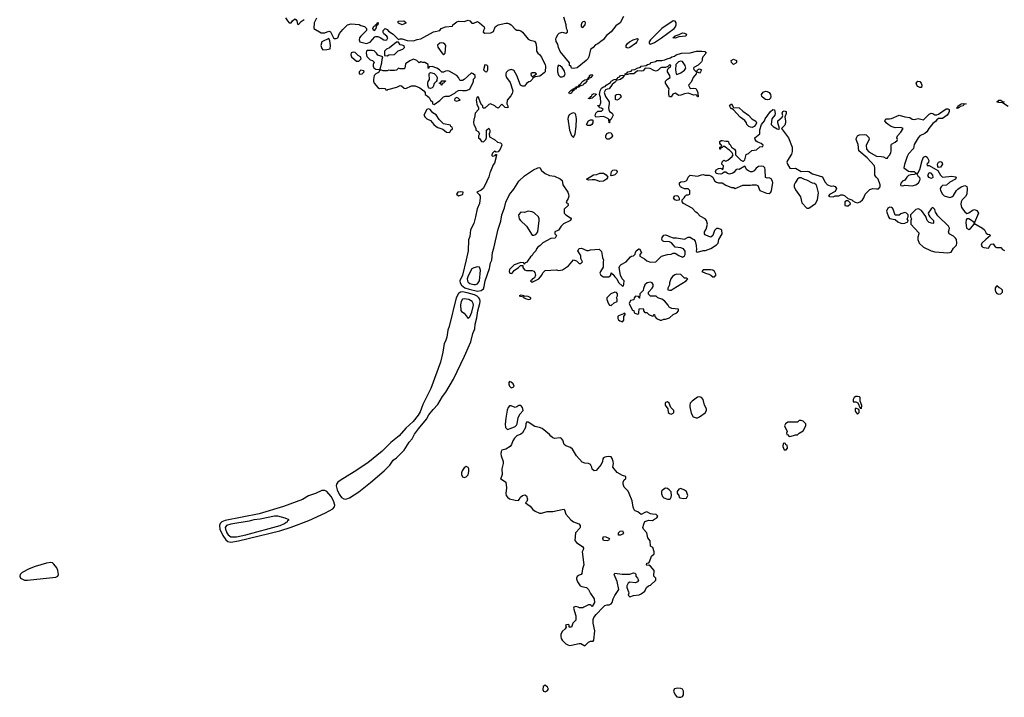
# Model space of a CAD drawing. Header units: inches. Extents: x 2396598 to 2566999, y 262085 to 451979.
# Tile 142 of 256: x 2470846 to 2481309, y 359044 to 366245. Entities that reach past the tile are written whole.
import ezdxf

# ---------------------------------------------------------------- set-up
doc = ezdxf.new("R2010")
doc.units = ezdxf.units.IN
doc.header["$MEASUREMENT"] = 0
for name, color, linetype in [('C4375', 7, 'Continuous'), ('C4376', 7, 'Continuous'), ('C4386', 7, 'Continuous')]:
    doc.layers.add(name, color=color, linetype=linetype)

msp = doc.modelspace()

# ---------------------------------------------------------------- linework, layer by layer
at = {"layer": 'C4375', "color": 5, "elevation": 20}
for points in [[(2476736, 360000), (2476731, 359990), (2476754, 359910), (2476756, 359864), (2476722, 359830), (2476710, 359788), (2476686, 359790), (2476686, 359810), (2476676, 359816), (2476655, 359815), (2476646, 359810), (2476654, 359790), (2476642, 359770), (2476610, 359744), (2476596, 359710), (2476595, 359690), (2476598, 359670), (2476611, 359650), (2476650, 359611), (2476670, 359602), (2476690, 359596), (2476710, 359597), (2476790, 359616), (2476810, 359616), (2476850, 359591), (2476890, 359631), (2476910, 359641), (2476938, 359642), (2476948, 359652), (2476957, 359750), (2476941, 359830), (2476941, 359870), (2476947, 359893), (2476970, 359925), (2477045, 360000)], [(2476840, 360000), (2476830, 359995), (2476795, 359995), (2476780, 360000)]]:
    msp.add_lwpolyline(points, dxfattribs=at)
for points in [[(2476430, 359173), (2476410, 359158), (2476406, 359126), (2476412, 359110), (2476430, 359101), (2476450, 359111), (2476464, 359130), (2476453, 359150)], [(2477838, 359142), (2477805, 359135), (2477799, 359130), (2477793, 359110), (2477810, 359070), (2477830, 359050), (2477850, 359044), (2477870, 359044), (2477888, 359052), (2477900, 359070), (2477901, 359110), (2477890, 359129), (2477870, 359138)]]:
    msp.add_lwpolyline(points, close=True, dxfattribs=at)
at = {"layer": 'C4376', "color": 5, "elevation": 20}
for points in [[(2473670, 366265), (2473690, 366231), (2473710, 366212), (2473730, 366212), (2473746, 366234), (2473770, 366252), (2473784, 366244), (2473792, 366232), (2473798, 366198), (2473810, 366194), (2473836, 366224), (2473870, 366245)], [(2474001, 366259), (2473976, 366210), (2473972, 366152), (2474050, 366106), (2474090, 366105), (2474130, 366122), (2474140, 366120), (2474150, 366114), (2474182, 366050), (2474190, 366045), (2474210, 366045), (2474228, 366052), (2474243, 366097), (2474278, 366142), (2474330, 366191), (2474370, 366202), (2474452, 366192), (2474470, 366182), (2474510, 366171), (2474532, 366150), (2474532, 366130), (2474471, 366070), (2474458, 366050), (2474452, 366030), (2474462, 366010), (2474530, 365991), (2474570, 366007), (2474618, 366062), (2474630, 366065), (2474650, 366065), (2474675, 366055), (2474714, 366030), (2474732, 366028), (2474748, 366032), (2474758, 366050), (2474748, 366070), (2474714, 366094), (2474709, 366109), (2474709, 366130), (2474730, 366151), (2474750, 366141), (2474764, 366124), (2474816, 366090), (2474870, 366034), (2474890, 366042), (2474910, 366042), (2474964, 366024), (2475030, 366021), (2475070, 366035), (2475110, 366041), (2475243, 366117), (2475309, 366131), (2475324, 366150), (2475369, 366170), (2475446, 366174), (2475448, 366190), (2475490, 366223), (2475508, 366230), (2475570, 366226), (2475610, 366238), (2475630, 366231), (2475650, 366206), (2475670, 366207), (2475710, 366224), (2475732, 366212), (2475781, 366170), (2475784, 366150), (2475774, 366130), (2475771, 366111), (2475790, 366101), (2475854, 366106), (2475882, 366118), (2475899, 366170), (2475929, 366191), (2476010, 366207), (2476030, 366207), (2476050, 366201), (2476070, 366190), (2476110, 366143), (2476130, 366134), (2476150, 366133), (2476170, 366126), (2476190, 366113), (2476250, 366039), (2476270, 366027), (2476315, 366015), (2476330, 365996), (2476339, 365950), (2476338, 365910), (2476351, 365890), (2476370, 365876), (2476390, 365847), (2476430, 365766), (2476434, 365750), (2476428, 365692), (2476420, 365680), (2476374, 365646), (2476322, 365638), (2476297, 365623), (2476291, 365610), (2476270, 365589), (2476255, 365585), (2476232, 365568), (2476210, 365538), (2476190, 365538), (2476169, 365549), (2476129, 365650), (2476100, 365700), (2476090, 365709), (2476070, 365715), (2476036, 365704), (2476017, 365683), (2476011, 365670), (2476011, 365650), (2476018, 365630), (2476058, 365578), (2476087, 365490), (2476079, 365461), (2476065, 365435), (2476025, 365390), (2476022, 365350), (2476032, 365328), (2476033, 365307), (2476006, 365310), (2475970, 365346), (2475930, 365306), (2475910, 365315), (2475895, 365330), (2475850, 365349), (2475830, 365344), (2475790, 365306), (2475770, 365306), (2475766, 365310), (2475768, 365330), (2475757, 365337), (2475741, 365361), (2475722, 365422), (2475710, 365426), (2475702, 365418), (2475698, 365390), (2475701, 365370), (2475705, 365345), (2475722, 365310), (2475722, 365290), (2475687, 365250), (2475678, 365202), (2475670, 365186), (2475667, 365150), (2475670, 365134), (2475692, 365090), (2475694, 365070), (2475717, 365057), (2475732, 365032), (2475722, 365010), (2475722, 364990), (2475737, 364977), (2475754, 364950), (2475770, 364947), (2475778, 364950), (2475798, 364970), (2475807, 364993), (2475808, 365070), (2475830, 365091), (2475842, 365070), (2475842, 365050), (2475834, 365030), (2475838, 364998), (2475890, 364971), (2475923, 364943), (2475956, 364936), (2475967, 364927), (2475968, 364910), (2475953, 364870), (2475930, 364842), (2475910, 364838), (2475890, 364846), (2475870, 364826), (2475862, 364810), (2475862, 364802), (2475870, 364794), (2475898, 364802), (2475907, 364813), (2475911, 364811), (2475910, 364786), (2475890, 364719), (2475877, 364703), (2475850, 364630), (2475842, 364618), (2475830, 364573), (2475790, 364482), (2475770, 364449), (2475750, 364433), (2475705, 364410), (2475730, 364386), (2475738, 364370), (2475740, 364350), (2475733, 364293), (2475706, 364234), (2475691, 364150), (2475670, 364077), (2475638, 364010), (2475630, 363941), (2475615, 363905), (2475610, 363790), (2475590, 363694), (2475550, 363530), (2475524, 363470), (2475528, 363450), (2475542, 363422), (2475576, 363396), (2475621, 363381), (2475710, 363361), (2475750, 363366), (2475774, 363386), (2475782, 363410), (2475791, 363470), (2475839, 363601), (2475850, 363662), (2475862, 363690), (2475871, 363770), (2475885, 363815), (2475930, 364019), (2475957, 364103), (2475968, 364170), (2475996, 364244), (2476010, 364307), (2476050, 364388), (2476097, 364443), (2476150, 364530), (2476210, 364585), (2476306, 364650), (2476352, 364672), (2476374, 364674), (2476390, 364642), (2476430, 364611), (2476474, 364590), (2476530, 364582), (2476590, 364554), (2476610, 364534), (2476616, 364490), (2476670, 364410), (2476679, 364390), (2476681, 364370), (2476674, 364346), (2476654, 364310), (2476658, 364298), (2476670, 364294), (2476674, 364270), (2476632, 364230), (2476631, 364190), (2476650, 364171), (2476699, 364139), (2476705, 364130), (2476698, 364110), (2476626, 364074), (2476601, 364050), (2476570, 364008), (2476534, 363990), (2476534, 363970), (2476551, 363950), (2476536, 363924), (2476490, 363918), (2476406, 363874), (2476375, 363845), (2476351, 363829), (2476336, 363810), (2476330, 363789), (2476301, 363759), (2476290, 363738), (2476275, 363725), (2476242, 363678), (2476230, 363666), (2476218, 363662), (2476210, 363646), (2476206, 363646), (2476202, 363662), (2476170, 363666), (2476102, 363638), (2476052, 363590), (2476046, 363570), (2476054, 363550), (2476070, 363546), (2476078, 363550), (2476101, 363579), (2476148, 363610), (2476167, 363633), (2476194, 363634), (2476192, 363610), (2476210, 363585), (2476230, 363579), (2476290, 363579), (2476311, 363571), (2476319, 363559), (2476327, 363530), (2476317, 363503), (2476307, 363493), (2476294, 363490), (2476285, 363475), (2476274, 363470), (2476290, 363454), (2476362, 363490), (2476394, 363530), (2476406, 363554), (2476430, 363579), (2476550, 363585), (2476570, 363581), (2476613, 363587), (2476678, 363630), (2476730, 363692), (2476762, 363682), (2476790, 363654), (2476810, 363654), (2476826, 363670), (2476808, 363708), (2476808, 363730), (2476802, 363750), (2476778, 363790), (2476790, 363812), (2476817, 363817), (2476871, 363791), (2476890, 363791), (2476910, 363799), (2477005, 363805), (2477030, 363782), (2477038, 363718), (2477051, 363690), (2477045, 363675), (2477046, 363614), (2477018, 363570), (2477012, 363550), (2477022, 363530), (2477050, 363511), (2477107, 363513), (2477126, 363530), (2477130, 363554), (2477142, 363542), (2477150, 363542), (2477170, 363512), (2477191, 363491), (2477210, 363452), (2477250, 363414), (2477262, 363418), (2477267, 363433), (2477268, 363470), (2477249, 363489), (2477229, 363529), (2477217, 363610), (2477222, 363630), (2477236, 363644), (2477289, 363670), (2477336, 363724), (2477348, 363732), (2477370, 363734), (2477387, 363753), (2477388, 363770), (2477398, 363790), (2477426, 363810), (2477431, 363811), (2477452, 363770), (2477434, 363750), (2477434, 363730), (2477485, 363705), (2477510, 363681), (2477550, 363667), (2477607, 363673), (2477666, 363730), (2477730, 363751), (2477768, 363752), (2477790, 363762), (2477810, 363762), (2477850, 363738), (2477890, 363722), (2477910, 363734), (2477918, 363750), (2477916, 363784), (2477898, 363810), (2477870, 363819), (2477810, 363826), (2477795, 363850), (2477773, 363873), (2477750, 363883), (2477690, 363886), (2477676, 363896), (2477669, 363910), (2477673, 363930), (2477690, 363955), (2477710, 363957), (2477730, 363953), (2477750, 363941), (2477790, 363926), (2477825, 363925), (2477910, 363911), (2477950, 363934), (2477970, 363932), (2477995, 363915), (2478011, 363910), (2478025, 363890), (2478035, 363845), (2478038, 363802), (2478034, 363790), (2478038, 363778), (2478050, 363774), (2478110, 363791), (2478133, 363793), (2478190, 363812), (2478249, 363851), (2478268, 363870), (2478275, 363910), (2478309, 363970), (2478307, 364007), (2478296, 364016), (2478270, 364026), (2478250, 364026), (2478230, 364006), (2478212, 363950), (2478190, 363935), (2478170, 363939), (2478130, 363958), (2478122, 363970), (2478122, 363990), (2478140, 364020), (2478154, 364070), (2478144, 364110), (2478130, 364129), (2478076, 364156), (2478048, 364188), (2478030, 364198), (2477990, 364242), (2477898, 364290), (2477886, 364310), (2477886, 364330), (2477908, 364350), (2477918, 364370), (2477930, 364382), (2477950, 364382), (2477966, 364390), (2477968, 364430), (2477950, 364448), (2477910, 364448), (2477880, 364460), (2477868, 364470), (2477858, 364490), (2477858, 364510), (2477870, 364522), (2477910, 364525), (2477929, 364531), (2477938, 364542), (2477950, 364572), (2477969, 364591), (2478050, 364581), (2478090, 364596), (2478110, 364598), (2478130, 364591), (2478171, 364591), (2478190, 364586), (2478211, 364571), (2478230, 364531), (2478250, 364518), (2478270, 364511), (2478310, 364511), (2478350, 364486), (2478410, 364462), (2478430, 364462), (2478450, 364452), (2478530, 364485), (2478610, 364485), (2478629, 364491), (2478670, 364491), (2478690, 364482), (2478711, 364431), (2478780, 364400), (2478810, 364398), (2478828, 364410), (2478836, 364430), (2478850, 364510), (2478846, 364530), (2478830, 364555), (2478810, 364564), (2478790, 364561), (2478770, 364569), (2478769, 364650), (2478765, 364670), (2478750, 364683), (2478730, 364687), (2478697, 364683), (2478673, 364667), (2478650, 364639), (2478630, 364629), (2478610, 364629), (2478590, 364637), (2478574, 364650), (2478550, 364688), (2478490, 364654), (2478470, 364655), (2478454, 364650), (2478437, 364623), (2478425, 364615), (2478390, 364602), (2478366, 364610), (2478350, 364626), (2478330, 364626), (2478314, 364610), (2478297, 364603), (2478265, 364605), (2478246, 364610), (2478238, 364630), (2478248, 364650), (2478270, 364662), (2478290, 364665), (2478302, 364662), (2478310, 364654), (2478322, 364658), (2478326, 364690), (2478308, 364708), (2478310, 364734), (2478328, 364752), (2478350, 364742), (2478370, 364752), (2478418, 364790), (2478428, 364810), (2478418, 364830), (2478390, 364858), (2478369, 364869), (2478360, 364880), (2478336, 364896), (2478322, 364898), (2478310, 364886), (2478298, 364882), (2478294, 364870), (2478286, 364870), (2478286, 364890), (2478302, 364898), (2478306, 364910), (2478296, 364916), (2478287, 364933), (2478286, 364950), (2478300, 364960), (2478310, 364962), (2478350, 364952), (2478373, 364953), (2478385, 364925), (2478397, 364917), (2478411, 364891), (2478442, 364870), (2478451, 364850), (2478452, 364810), (2478460, 364800), (2478510, 364752), (2478530, 364742), (2478538, 364742), (2478550, 364754), (2478567, 364813), (2478590, 364822), (2478627, 364853), (2478677, 364863), (2478710, 364894), (2478742, 364898), (2478746, 364910), (2478726, 364930), (2478690, 364942), (2478670, 364955), (2478661, 364970), (2478659, 364990), (2478709, 365030), (2478710, 365074), (2478729, 365131), (2478762, 365170), (2478769, 365191), (2478825, 365270), (2478850, 365291), (2478865, 365285), (2478874, 365246), (2478871, 365229), (2478838, 365190), (2478832, 365130), (2478851, 365110), (2478896, 365084), (2478910, 365082), (2478918, 365090), (2478901, 365150), (2478902, 365170), (2478949, 365210), (2478955, 365225), (2478949, 365250), (2478955, 365270), (2478970, 365276), (2478990, 365270), (2478992, 365248), (2478975, 365210), (2478985, 365170), (2478984, 365150), (2478975, 365125), (2478942, 365090), (2479015, 364990), (2479053, 364890), (2479056, 364844), (2479046, 364814), (2479003, 364750), (2478999, 364730), (2479004, 364710), (2479028, 364668), (2479050, 364663), (2479090, 364666), (2479150, 364631), (2479215, 364635), (2479231, 364631), (2479270, 364605), (2479375, 364575), (2479402, 364522), (2479430, 364491), (2479470, 364476), (2479490, 364478), (2479510, 364471), (2479525, 364450), (2479510, 364418), (2479450, 364386), (2479442, 364370), (2479450, 364365), (2479490, 364362), (2479510, 364372), (2479550, 364372), (2479570, 364382), (2479590, 364385), (2479610, 364378), (2479645, 364345), (2479690, 364331), (2479700, 364320), (2479725, 364305), (2479750, 364300), (2479777, 364310), (2479801, 364330), (2479817, 364350), (2479830, 364391), (2479879, 364441), (2479910, 364451), (2479950, 364446), (2479972, 364448), (2479989, 364470), (2479989, 364490), (2479969, 364549), (2479948, 364570), (2479934, 364594), (2479934, 364666), (2479930, 364693), (2479850, 364775), (2479763, 364850), (2479757, 364917), (2479736, 364970), (2479737, 364990), (2479748, 365012), (2479770, 365022), (2479825, 365025), (2479842, 365022), (2479870, 364994), (2479872, 364970), (2479839, 364910), (2479844, 364870), (2479870, 364839), (2479950, 364795), (2480000, 364790)], [(2477262, 366278), (2477225, 366210), (2477182, 366178), (2477130, 366116), (2477082, 366078), (2477046, 366030), (2477035, 366025), (2476990, 365987), (2476963, 365977), (2476938, 365950), (2476911, 365929), (2476894, 365850), (2476883, 365830), (2476865, 365810), (2476770, 365733), (2476730, 365726), (2476710, 365729), (2476706, 365746), (2476690, 365758), (2476687, 365787), (2476590, 365908), (2476571, 365950), (2476564, 365984), (2476547, 366013), (2476543, 366037), (2476546, 366050), (2476569, 366090), (2476580, 366100), (2476610, 366111), (2476650, 366102), (2476667, 366113), (2476668, 366130), (2476655, 366150), (2476653, 366190), (2476629, 366270)], [(2477045, 360000), (2477062, 360018), (2477090, 360027), (2477110, 360027), (2477130, 360036), (2477141, 360050), (2477153, 360090), (2477170, 360125), (2477213, 360190), (2477196, 360276), (2477162, 360350), (2477170, 360362), (2477248, 360352), (2477330, 360351), (2477370, 360365), (2477382, 360362), (2477392, 360352), (2477392, 360330), (2477412, 360310), (2477422, 360290), (2477412, 360270), (2477390, 360262), (2477330, 360269), (2477310, 360258), (2477296, 360230), (2477299, 360210), (2477316, 360164), (2477318, 360150), (2477312, 360130), (2477330, 360112), (2477370, 360126), (2477430, 360132), (2477450, 360145), (2477488, 360170), (2477506, 360210), (2477526, 360230), (2477550, 360234), (2477606, 360290), (2477606, 360310), (2477586, 360330), (2477589, 360390), (2477550, 360438), (2477530, 360448), (2477510, 360446), (2477506, 360450), (2477510, 360471), (2477530, 360472), (2477538, 360482), (2477558, 360542), (2477588, 360570), (2477589, 360590), (2477574, 360634), (2477548, 360650), (2477547, 360707), (2477520, 360740), (2477509, 360790), (2477475, 360830), (2477469, 360850), (2477477, 360883), (2477489, 360911), (2477530, 360926), (2477570, 360922), (2477590, 360938), (2477618, 360950), (2477628, 360970), (2477610, 360988), (2477571, 360989), (2477550, 360994), (2477510, 361014), (2477490, 361009), (2477450, 360988), (2477416, 361016), (2477387, 361027), (2477376, 361036), (2477365, 361065), (2477355, 361130), (2477324, 361210), (2477313, 361233), (2477270, 361278), (2477258, 361310), (2477258, 361330), (2477270, 361354), (2477286, 361370), (2477286, 361390), (2477250, 361402), (2477193, 361433), (2477149, 361489), (2477155, 361530), (2477152, 361550), (2477143, 361583), (2477130, 361599), (2477099, 361601), (2477065, 361595), (2477051, 361589), (2477042, 361578), (2477038, 361550), (2477023, 361517), (2476970, 361455), (2476950, 361449), (2476930, 361469), (2476925, 361490), (2476910, 361519), (2476890, 361529), (2476850, 361532), (2476823, 361543), (2476764, 361610), (2476721, 361681), (2476698, 361698), (2476650, 361715), (2476633, 361730), (2476618, 361778), (2476598, 361798), (2476590, 361802), (2476530, 361795), (2476510, 361802), (2476490, 361818), (2476477, 361837), (2476399, 361899), (2476370, 361912), (2476321, 361921), (2476250, 361969), (2476230, 361968), (2476223, 361950), (2476219, 361910), (2476190, 361854), (2476170, 361839), (2476130, 361821), (2476103, 361797), (2476086, 361770), (2476071, 361729), (2476058, 361710), (2476010, 361679), (2475970, 361669), (2475963, 361657), (2475957, 361630), (2475961, 361610), (2475984, 361550), (2475984, 361530), (2475968, 361470), (2475971, 361410), (2475962, 361378), (2475954, 361370), (2476011, 361331), (2476019, 361270), (2476013, 361210), (2476016, 361190), (2476029, 361169), (2476050, 361154), (2476110, 361138), (2476145, 361135), (2476155, 361145), (2476168, 361170), (2476190, 361190), (2476215, 361195), (2476230, 361185), (2476241, 361150), (2476234, 361126), (2476222, 361110), (2476270, 361076), (2476300, 361040), (2476322, 361022), (2476370, 361000), (2476390, 361000), (2476450, 361017), (2476510, 361017), (2476610, 361041), (2476630, 361042), (2476636, 361036), (2476651, 360990), (2476703, 360930), (2476730, 360910), (2476787, 360887), (2476801, 360870), (2476803, 360850), (2476799, 360841), (2476751, 360790), (2476746, 360710), (2476761, 360690), (2476786, 360670), (2476828, 360648), (2476837, 360630), (2476834, 360610), (2476824, 360590), (2476841, 360450), (2476826, 360410), (2476820, 360360), (2476812, 360348), (2476790, 360342), (2476770, 360328), (2476761, 360310), (2476762, 360302), (2476774, 360270), (2476802, 360230), (2476820, 360220), (2476869, 360209), (2476891, 360190), (2476910, 360146), (2476950, 360090), (2476954, 360050), (2476930, 360009), (2476920, 360020), (2476907, 360027), (2476890, 360028), (2476840, 360000)], [(2476780, 360000), (2476751, 360009), (2476737, 360003), (2476736, 360000)]]:
    msp.add_lwpolyline(points, dxfattribs=at)
at = {"layer": 'C4376', "color": 5}
for points, elevation in [([(2474610, 366126), (2474598, 366150), (2474610, 366174), (2474622, 366178), (2474626, 366190), (2474642, 366198), (2474650, 366214), (2474654, 366210), (2474652, 366190), (2474638, 366182), (2474632, 366150)], 20), ([(2474910, 366189), (2474870, 366206), (2474866, 366210), (2474866, 366230), (2474927, 366233), (2474950, 366214), (2474950, 366208)], 20), ([(2476850, 366226), (2476830, 366222), (2476818, 366210), (2476812, 366190), (2476813, 366173), (2476830, 366162), (2476855, 366190), (2476858, 366210)], 20), ([(2477789, 366231), (2477670, 366150), (2477549, 366030), (2477536, 366010), (2477534, 365994), (2477536, 365990), (2477550, 365986), (2477590, 366002), (2477665, 366050), (2477799, 366150), (2477815, 366170), (2477823, 366190), (2477821, 366210), (2477810, 366229)], 40), ([(2477810, 366048), (2477785, 366050), (2477810, 366074), (2477853, 366087), (2477890, 366106), (2477910, 366103), (2477932, 366090), (2477924, 366070), (2477850, 366064)], 20), ([(2474130, 366046), (2474058, 366010), (2474045, 365970), (2474057, 365937), (2474066, 365926), (2474110, 365927), (2474146, 365934), (2474148, 365970), (2474140, 366020)], 20), ([(2474870, 366006), (2474850, 366006), (2474776, 365944), (2474745, 365930), (2474721, 365910), (2474724, 365864), (2474750, 365862), (2474769, 365871), (2474830, 365874), (2474868, 365912), (2474918, 365930), (2474934, 365950), (2474930, 365966), (2474910, 365975), (2474890, 365978)], 20), ([(2475330, 365999), (2475310, 365995), (2475287, 365973), (2475290, 365954), (2475330, 365892), (2475350, 365872), (2475368, 365890), (2475374, 365970), (2475365, 365985), (2475350, 365995)], 20), ([(2477310, 365941), (2477290, 365950), (2477292, 365970), (2477304, 365990), (2477327, 366010), (2477365, 366030), (2477410, 366043), (2477418, 366038), (2477405, 366010), (2477390, 365992), (2477330, 365948)], 20), ([(2474390, 365901), (2474368, 365892), (2474364, 365870), (2474371, 365850), (2474424, 365804), (2474450, 365805), (2474475, 365830), (2474468, 365850), (2474443, 365863), (2474410, 365897)], 20), ([(2474543, 365917), (2474531, 365910), (2474526, 365890), (2474535, 365855), (2474570, 365818), (2474594, 365810), (2474612, 365792), (2474601, 365770), (2474601, 365750), (2474610, 365732), (2474630, 365718), (2474670, 365714), (2474678, 365722), (2474694, 365786), (2474696, 365824), (2474706, 365850), (2474650, 365866), (2474638, 365890), (2474612, 365912), (2474590, 365917)], 20), ([(2478030, 365694), (2478042, 365698), (2478047, 365713), (2478060, 365720), (2478070, 365722), (2478092, 365710), (2478082, 365690), (2478070, 365678), (2478050, 365686), (2478038, 365682), (2478034, 365670), (2478001, 365630), (2477981, 365579), (2477951, 365550), (2477970, 365512), (2478010, 365518), (2478030, 365512), (2478045, 365490), (2478053, 365467), (2478054, 365426), (2478050, 365426), (2478042, 365442), (2478027, 365447), (2478010, 365444), (2477950, 365462), (2477910, 365457), (2477870, 365441), (2477850, 365439), (2477810, 365462), (2477786, 365454), (2477770, 365426), (2477750, 365426), (2477742, 365450), (2477742, 365490), (2477749, 365510), (2477709, 365570), (2477710, 365591), (2477730, 365611), (2477758, 365630), (2477755, 365650), (2477729, 365691), (2477728, 365712), (2477735, 365725), (2477766, 365750), (2477762, 365762), (2477750, 365766), (2477734, 365746), (2477710, 365738), (2477665, 365735), (2477651, 365729), (2477630, 365708), (2477610, 365699), (2477583, 365703), (2477546, 365726), (2477491, 365729), (2477470, 365702), (2477450, 365698), (2477410, 365702), (2477371, 365669), (2477330, 365669), (2477290, 365659), (2477281, 365661), (2477279, 365670), (2477301, 365679), (2477309, 365690), (2477344, 365696), (2477355, 365710), (2477384, 365716), (2477408, 365730), (2477441, 365739), (2477449, 365750), (2477503, 365757), (2477518, 365770), (2477544, 365776), (2477555, 365790), (2477601, 365799), (2477618, 365810), (2477669, 365811), (2477702, 365818), (2477726, 365830), (2477762, 365838), (2477775, 365850), (2477803, 365857), (2477823, 365870), (2477879, 365890), (2477970, 365893), (2478038, 365910), (2478094, 365910), (2478125, 365905), (2478142, 365890), (2478105, 365850), (2478098, 365830), (2478098, 365810), (2478090, 365798), (2478057, 365763), (2478010, 365738), (2478005, 365730), (2478010, 365714)], 20), ([(2475030, 365826), (2474990, 365809), (2474946, 365774), (2474938, 365730), (2474930, 365722), (2474890, 365722), (2474870, 365728), (2474851, 365709), (2474830, 365704), (2474784, 365704), (2474770, 365708), (2474750, 365702), (2474710, 365702), (2474690, 365708), (2474673, 365707), (2474657, 365683), (2474630, 365669), (2474611, 365650), (2474605, 365610), (2474605, 365590), (2474611, 365570), (2474650, 365525), (2474670, 365512), (2474690, 365518), (2474727, 365513), (2474734, 365510), (2474738, 365498), (2474750, 365494), (2474758, 365502), (2474852, 365528), (2474890, 365545), (2474902, 365542), (2474930, 365518), (2474950, 365515), (2475010, 365543), (2475050, 365542), (2475099, 365519), (2475142, 365490), (2475154, 365470), (2475154, 365450), (2475177, 365437), (2475197, 365417), (2475212, 365390), (2475232, 365370), (2475234, 365350), (2475250, 365342), (2475310, 365385), (2475350, 365426), (2475370, 365431), (2475410, 365431), (2475470, 365462), (2475483, 365477), (2475508, 365492), (2475530, 365496), (2475550, 365491), (2475590, 365491), (2475618, 365502), (2475629, 365511), (2475662, 365570), (2475669, 365590), (2475668, 365612), (2475686, 365630), (2475686, 365650), (2475666, 365670), (2475650, 365678), (2475644, 365676), (2475570, 365608), (2475550, 365598), (2475530, 365598), (2475522, 365602), (2475509, 365630), (2475492, 365652), (2475410, 365697), (2475390, 365701), (2475370, 365699), (2475350, 365688), (2475330, 365686), (2475308, 365710), (2475278, 365730), (2475230, 365748), (2475198, 365742), (2475190, 365726), (2475186, 365730), (2475186, 365770), (2475150, 365788), (2475130, 365788), (2475110, 365795), (2475090, 365786), (2475066, 365810)], 20), ([(2477870, 365803), (2477845, 365795), (2477818, 365770), (2477815, 365710), (2477822, 365670), (2477830, 365662), (2477870, 365681), (2477912, 365708), (2477926, 365730), (2477917, 365757), (2477890, 365801)], 20), ([(2478430, 365769), (2478410, 365788), (2478405, 365810), (2478430, 365825), (2478462, 365810), (2478462, 365790), (2478457, 365783)], 20), ([(2474470, 365708), (2474452, 365690), (2474454, 365670), (2474470, 365665), (2474486, 365670), (2474506, 365690), (2474502, 365702)], 20), ([(2475210, 365515), (2475198, 365518), (2475189, 365529), (2475182, 365550), (2475182, 365570), (2475188, 365588), (2475202, 365610), (2475196, 365664), (2475202, 365678), (2475210, 365682), (2475250, 365672), (2475271, 365651), (2475282, 365630), (2475280, 365600), (2475273, 365587), (2475250, 365566), (2475238, 365530), (2475230, 365522)], 20), ([(2475790, 365766), (2475774, 365710), (2475793, 365693), (2475810, 365692), (2475822, 365710), (2475819, 365750), (2475810, 365762)], 20), ([(2476320, 365680), (2476290, 365679), (2476278, 365670), (2476282, 365650), (2476290, 365642), (2476298, 365642), (2476338, 365670)], 20), ([(2476570, 365760), (2476563, 365750), (2476560, 365730), (2476561, 365690), (2476570, 365654), (2476590, 365638), (2476610, 365638), (2476630, 365645), (2476641, 365670), (2476630, 365704), (2476610, 365735), (2476590, 365754)], 40), ([(2475330, 365549), (2475322, 365562), (2475307, 365567), (2475307, 365573), (2475322, 365578), (2475330, 365594), (2475370, 365594), (2475372, 365590), (2475358, 365582), (2475354, 365570), (2475334, 365566)], 20), ([(2476904, 365624), (2476892, 365628), (2476891, 365610), (2476871, 365609), (2476871, 365591), (2476855, 365570), (2476839, 365561), (2476830, 365550), (2476810, 365541), (2476798, 365542), (2476790, 365529), (2476760, 365520), (2476758, 365530), (2476778, 365538), (2476786, 365534), (2476789, 365550), (2476802, 365558), (2476829, 365590), (2476850, 365606), (2476887, 365613), (2476887, 365627), (2476899, 365641), (2476901, 365650), (2476910, 365659), (2476930, 365662), (2476933, 365650), (2476916, 365630)], 20), ([(2477269, 365651), (2477274, 365654), (2477253, 365627), (2477231, 365610), (2477183, 365597), (2477176, 365584), (2477143, 365557), (2477111, 365509), (2477090, 365508), (2477070, 365498), (2477058, 365470), (2477071, 365430), (2477111, 365370), (2477111, 365350), (2477101, 365310), (2477105, 365285), (2477112, 365270), (2477142, 365250), (2477151, 365230), (2477130, 365186), (2477118, 365182), (2477114, 365150), (2477110, 365148), (2477107, 365187), (2477083, 365203), (2477050, 365215), (2476968, 365208), (2476962, 365222), (2476969, 365250), (2476990, 365274), (2477030, 365274), (2477046, 365290), (2477030, 365306), (2477007, 365307), (2477002, 365322), (2476988, 365330), (2476990, 365334), (2477010, 365334), (2477020, 365360), (2477017, 365417), (2477008, 365450), (2477014, 365490), (2477030, 365517), (2477050, 365532), (2477066, 365534), (2477079, 365550), (2477124, 365576), (2477130, 365592), (2477164, 365610), (2477186, 365614), (2477198, 365622), (2477201, 365630), (2477221, 365639), (2477230, 365650), (2477256, 365656)], 20), ([(2476750, 365505), (2476733, 365507), (2476733, 365493), (2476717, 365483), (2476710, 365465), (2476690, 365458), (2476682, 365470), (2476710, 365498), (2476722, 365498), (2476730, 365511), (2476750, 365522), (2476760, 365520), (2476758, 365510)], 20), ([(2476902, 365402), (2476890, 365406), (2476889, 365409), (2476906, 365414), (2476915, 365430), (2476925, 365435), (2476930, 365450), (2476950, 365461), (2476970, 365454), (2476972, 365450), (2476930, 365409)], 20), ([(2478790, 365392), (2478770, 365395), (2478740, 365420), (2478733, 365430), (2478729, 365450), (2478746, 365474), (2478770, 365484), (2478790, 365483), (2478810, 365470), (2478824, 365450), (2478828, 365430), (2478823, 365410), (2478810, 365397)], 20), ([(2475490, 365418), (2475470, 365406), (2475466, 365394), (2475470, 365385), (2475490, 365378), (2475510, 365385), (2475526, 365390), (2475506, 365410)], 20), ([(2477190, 365388), (2477178, 365398), (2477178, 365442), (2477189, 365451), (2477210, 365454), (2477222, 365450), (2477236, 365430), (2477230, 365418), (2477210, 365395)], 20), ([(2478630, 365098), (2478610, 365101), (2478594, 365110), (2478574, 365130), (2478569, 365150), (2478553, 365173), (2478502, 365210), (2478430, 365288), (2478418, 365298), (2478410, 365298), (2478398, 365310), (2478390, 365334), (2478410, 365351), (2478432, 365312), (2478490, 365307), (2478530, 365271), (2478590, 365231), (2478625, 365190), (2478667, 365167), (2478676, 365150), (2478667, 365130), (2478650, 365109)], 20), ([(2475190, 365298), (2475174, 365290), (2475142, 365230), (2475150, 365214), (2475174, 365190), (2475210, 365174), (2475247, 365130), (2475270, 365111), (2475290, 365098), (2475341, 365081), (2475382, 365050), (2475410, 365045), (2475418, 365050), (2475430, 365074), (2475442, 365078), (2475446, 365090), (2475442, 365102), (2475428, 365108), (2475422, 365122), (2475350, 365138), (2475305, 365185), (2475270, 365234), (2475235, 365255), (2475206, 365290)], 20), ([(2476730, 365253), (2476710, 365249), (2476686, 365234), (2476674, 365210), (2476672, 365190), (2476690, 365070), (2476710, 365013), (2476730, 364993), (2476750, 365031), (2476759, 365110), (2476761, 365190), (2476755, 365235), (2476747, 365247)], 40), ([(2476910, 365119), (2476881, 365121), (2476868, 365130), (2476890, 365170), (2476910, 365181), (2476930, 365182), (2476937, 365177), (2476936, 365150), (2476925, 365130)], 20), ([(2477090, 364975), (2477082, 364982), (2477075, 364990), (2477075, 365010), (2477086, 365034), (2477110, 365045), (2477130, 365042), (2477145, 365010), (2477130, 364989), (2477110, 364975)], 20), ([(2477130, 364586), (2477126, 364590), (2477135, 364630), (2477150, 364645), (2477166, 364650), (2477185, 364645), (2477195, 364630), (2477190, 364618), (2477170, 364595), (2477150, 364588)], 20), ([(2477010, 364524), (2476962, 364542), (2476930, 364544), (2476890, 364538), (2476869, 364550), (2476943, 364597), (2476980, 364600), (2477012, 364612), (2477050, 364612), (2477077, 364597), (2477094, 364570), (2477082, 364550), (2477050, 364529)], 20), ([(2479150, 364564), (2479130, 364564), (2479110, 364549), (2479085, 364510), (2479074, 364490), (2479076, 364470), (2479090, 364438), (2479142, 364362), (2479157, 364297), (2479210, 364242), (2479230, 364242), (2479302, 364290), (2479324, 364330), (2479335, 364405), (2479316, 364476), (2479309, 364490), (2479290, 364504), (2479270, 364509), (2479210, 364539), (2479185, 364545)], 20), ([(2475530, 364417), (2475502, 364410), (2475487, 364390), (2475510, 364371), (2475550, 364387), (2475555, 364390), (2475558, 364410)], 20), ([(2477830, 364322), (2477808, 364330), (2477795, 364350), (2477806, 364374), (2477830, 364378), (2477842, 364370), (2477853, 364347), (2477854, 364330), (2477850, 364326)], 20), ([(2479650, 364318), (2479630, 364318), (2479614, 364310), (2479614, 364270), (2479630, 364265), (2479650, 364266), (2479673, 364287), (2479670, 364298)], 20), ([(2476250, 364209), (2476210, 364195), (2476170, 364198), (2476146, 364170), (2476154, 364130), (2476168, 364110), (2476231, 364050), (2476290, 363956), (2476310, 363955), (2476330, 363963), (2476353, 363990), (2476367, 364110), (2476367, 364130), (2476359, 364150), (2476312, 364192), (2476290, 364201)], 20), ([(2475710, 363617), (2475670, 363609), (2475650, 363597), (2475610, 363524), (2475602, 363490), (2475603, 363470), (2475610, 363454), (2475630, 363442), (2475670, 363430), (2475690, 363431), (2475710, 363438), (2475731, 363470), (2475742, 363582), (2475733, 363613)], 40), ([(2478190, 363588), (2478110, 363586), (2478094, 363570), (2478134, 363550), (2478170, 363542), (2478191, 363531), (2478210, 363512), (2478230, 363512), (2478247, 363533), (2478230, 363568), (2478210, 363582)], 20), ([(2477830, 363542), (2477806, 363534), (2477783, 363517), (2477765, 363490), (2477752, 363450), (2477752, 363428), (2477732, 363390), (2477734, 363374), (2477750, 363372), (2477770, 363372), (2477790, 363385), (2477928, 363470), (2477946, 363490), (2477930, 363498), (2477910, 363498), (2477870, 363538)], 20), ([(2477550, 363455), (2477514, 363450), (2477490, 363426), (2477473, 363387), (2477472, 363368), (2477434, 363330), (2477433, 363287), (2477427, 363287), (2477422, 363302), (2477390, 363306), (2477374, 363290), (2477373, 363267), (2477338, 363262), (2477322, 363230), (2477344, 363184), (2477358, 363158), (2477373, 363153), (2477374, 363130), (2477410, 363114), (2477422, 363118), (2477426, 363130), (2477427, 363173), (2477470, 363174), (2477474, 363170), (2477474, 363150), (2477490, 363134), (2477510, 363132), (2477530, 363112), (2477570, 363094), (2477582, 363098), (2477586, 363110), (2477593, 363113), (2477594, 363090), (2477614, 363070), (2477650, 363052), (2477667, 363053), (2477690, 363062), (2477710, 363062), (2477750, 363078), (2477790, 363111), (2477828, 363130), (2477848, 363150), (2477846, 363170), (2477776, 363176), (2477749, 363189), (2477738, 363210), (2477697, 363257), (2477670, 363275), (2477628, 363288), (2477610, 363306), (2477550, 363306), (2477527, 363327), (2477526, 363350), (2477568, 363390), (2477578, 363410), (2477578, 363430), (2477566, 363450)], 20), ([(2475550, 363351), (2475530, 363348), (2475510, 363334), (2475483, 363290), (2475410, 362983), (2475396, 362944), (2475384, 362870), (2475370, 362830), (2475356, 362804), (2475344, 362710), (2475316, 362604), (2475214, 362326), (2475130, 362156), (2475103, 362077), (2475079, 362041), (2475026, 361974), (2474950, 361905), (2474878, 361822), (2474788, 361750), (2474699, 361661), (2474544, 361536), (2474401, 361439), (2474250, 361346), (2474228, 361330), (2474213, 361310), (2474210, 361290), (2474220, 361250), (2474242, 361202), (2474267, 361167), (2474290, 361152), (2474310, 361150), (2474350, 361165), (2474451, 361229), (2474575, 361325), (2474719, 361450), (2474780, 361510), (2474816, 361564), (2474850, 361590), (2474931, 361670), (2474984, 361756), (2475018, 361790), (2475041, 361839), (2475082, 361898), (2475170, 362000), (2475195, 362045), (2475238, 362102), (2475290, 362155), (2475338, 362242), (2475373, 362287), (2475454, 362426), (2475573, 362670), (2475640, 362820), (2475661, 362910), (2475681, 362959), (2475686, 363010), (2475703, 363077), (2475713, 363150), (2475736, 363230), (2475738, 363250), (2475734, 363274), (2475725, 363290), (2475707, 363307), (2475679, 363319), (2475602, 363342)], 20), ([(2475570, 363277), (2475550, 363274), (2475538, 363250), (2475530, 363214), (2475533, 363153), (2475542, 363142), (2475570, 363125), (2475610, 363071), (2475630, 363086), (2475650, 363138), (2475667, 363210), (2475665, 363230), (2475655, 363250), (2475620, 363270)], 40), ([(2476170, 363318), (2476154, 363310), (2476200, 363300), (2476202, 363290), (2476230, 363278), (2476250, 363272), (2476270, 363274), (2476278, 363282), (2476278, 363290), (2476250, 363302), (2476230, 363308), (2476202, 363302), (2476206, 363310)], 20), ([(2477170, 363348), (2477127, 363333), (2477085, 363290), (2477085, 363270), (2477104, 363224), (2477114, 363210), (2477130, 363206), (2477164, 363236), (2477195, 363250), (2477195, 363275), (2477188, 363290), (2477198, 363310), (2477198, 363330), (2477187, 363347)], 20), ([(2477270, 363126), (2477262, 363118), (2477210, 363098), (2477202, 363090), (2477202, 363070), (2477210, 363054), (2477224, 363044), (2477250, 363034), (2477266, 363050), (2477266, 363090), (2477278, 363110), (2477278, 363118)], 20), ([(2476050, 362398), (2476042, 362390), (2476042, 362370), (2476052, 362350), (2476070, 362332), (2476090, 362338), (2476099, 362350), (2476090, 362375), (2476070, 362394)], 20), ([(2478070, 362236), (2478048, 362232), (2477991, 362190), (2477971, 362170), (2477966, 362150), (2477966, 362130), (2477982, 362062), (2478004, 362024), (2478034, 362014), (2478050, 362014), (2478070, 362023), (2478130, 362068), (2478144, 362090), (2478144, 362110), (2478122, 362150), (2478109, 362210), (2478090, 362229)], 20), ([(2479750, 362242), (2479730, 362239), (2479712, 362230), (2479702, 362210), (2479704, 362184), (2479730, 362182), (2479753, 362173), (2479778, 362118), (2479790, 362114), (2479795, 362145), (2479778, 362190), (2479778, 362230), (2479770, 362238)], 20), ([(2476170, 362144), (2476150, 362143), (2476130, 362129), (2476110, 362125), (2476070, 362141), (2476050, 362142), (2476036, 362124), (2476025, 362095), (2476010, 362010), (2476005, 361945), (2476007, 361910), (2476030, 361891), (2476070, 361904), (2476110, 361923), (2476124, 361936), (2476132, 361950), (2476142, 362018), (2476164, 362056), (2476195, 362090), (2476190, 362122)], 20), ([(2477730, 362182), (2477710, 362175), (2477705, 362170), (2477705, 362150), (2477732, 362110), (2477738, 362070), (2477750, 362058), (2477770, 362052), (2477790, 362062), (2477798, 362070), (2477798, 362090), (2477764, 362124), (2477748, 362170)], 20), ([(2479730, 362118), (2479722, 362110), (2479722, 362090), (2479730, 362074), (2479750, 362054), (2479766, 362070), (2479766, 362090), (2479762, 362102)], 20), ([(2479150, 361986), (2479130, 361986), (2479110, 361966), (2479010, 361968), (2478982, 361950), (2478974, 361930), (2479002, 361870), (2478994, 361850), (2478998, 361838), (2479010, 361834), (2479018, 361818), (2479030, 361814), (2479070, 361825), (2479090, 361832), (2479110, 361832), (2479130, 361852), (2479170, 361874), (2479198, 361930), (2479198, 361950), (2479170, 361978)], 20), ([(2478970, 361746), (2478958, 361742), (2478954, 361710), (2478962, 361690), (2478970, 361674), (2478990, 361674), (2479006, 361690), (2479002, 361722), (2478987, 361727), (2478982, 361742)], 20), ([(2475590, 361496), (2475570, 361483), (2475547, 361450), (2475540, 361430), (2475540, 361410), (2475550, 361385), (2475570, 361379), (2475590, 361386), (2475612, 361408), (2475618, 361442), (2475617, 361470), (2475610, 361486)], 20), ([(2474090, 361243), (2474058, 361242), (2473989, 361210), (2473916, 361184), (2473850, 361146), (2473650, 361070), (2473390, 360994), (2473030, 360923), (2472993, 360907), (2472977, 360890), (2472969, 360870), (2472972, 360830), (2473004, 360764), (2473037, 360717), (2473059, 360699), (2473090, 360691), (2473170, 360706), (2473610, 360813), (2473730, 360851), (2473918, 360922), (2474097, 361003), (2474175, 361045), (2474192, 361068), (2474195, 361085), (2474182, 361130), (2474156, 361176), (2474111, 361231)], 20), ([(2477710, 361265), (2477690, 361256), (2477670, 361237), (2477665, 361230), (2477665, 361205), (2477678, 361178), (2477690, 361164), (2477729, 361151), (2477750, 361151), (2477762, 361158), (2477769, 361171), (2477773, 361190), (2477767, 361227), (2477749, 361249), (2477730, 361261)], 20), ([(2477870, 361261), (2477850, 361255), (2477831, 361230), (2477832, 361212), (2477851, 361190), (2477852, 361172), (2477864, 361164), (2477897, 361157), (2477930, 361161), (2477944, 361190), (2477932, 361230), (2477910, 361245)], 20), ([(2473554, 360970), (2473402, 360938), (2473335, 360930), (2473283, 360917), (2473090, 360885), (2473042, 360870), (2473030, 360850), (2473032, 360830), (2473048, 360790), (2473062, 360770), (2473090, 360750), (2473150, 360749), (2473248, 360770), (2473614, 360870), (2473661, 360890), (2473676, 360904), (2473692, 360910), (2473697, 360923), (2473708, 360930), (2473667, 360947), (2473590, 360969)], 40), ([(2477090, 360705), (2477049, 360710), (2477042, 360730), (2477049, 360751), (2477074, 360750), (2477112, 360730), (2477102, 360710)], 20), ([(2477210, 360766), (2477208, 360790), (2477226, 360810), (2477250, 360812), (2477262, 360790), (2477250, 360778), (2477230, 360768)], 20), ([(2471177, 360477), (2471130, 360471), (2471010, 360435), (2470946, 360410), (2470873, 360370), (2470851, 360350), (2470846, 360330), (2470855, 360310), (2470896, 360290), (2470930, 360288), (2471230, 360322), (2471250, 360330), (2471259, 360350), (2471253, 360393), (2471240, 360420), (2471210, 360458), (2471193, 360473)], 20)]:
    msp.add_lwpolyline(points, close=True, dxfattribs=dict(at, elevation=elevation))
at = {"layer": 'C4386', "color": 5, "elevation": 20}
for points in [[(2480410, 365524), (2480390, 365536), (2480380, 365550), (2480372, 365570), (2480389, 365590), (2480410, 365586), (2480426, 365570), (2480432, 365548), (2480430, 365525)], [(2480810, 365302), (2480804, 365310), (2480818, 365322), (2480819, 365330), (2480849, 365350), (2480870, 365355), (2480902, 365350), (2480878, 365342), (2480871, 365330), (2480839, 365321), (2480830, 365310)], [(2480610, 364675), (2480603, 364683), (2480598, 364710), (2480610, 364730), (2480630, 364738), (2480646, 364730), (2480650, 364710), (2480630, 364679)], [(2480370, 364606), (2480350, 364598), (2480316, 364596), (2480290, 364589), (2480271, 364570), (2480250, 364538), (2480227, 364530), (2480210, 364506), (2480207, 364490), (2480210, 364482), (2480230, 364478), (2480250, 364485), (2480330, 364480), (2480370, 364488), (2480395, 364510), (2480410, 364534), (2480414, 364550), (2480410, 364566), (2480396, 364576), (2480382, 364602)], [(2480510, 364617), (2480506, 364614), (2480494, 364590), (2480503, 364570), (2480530, 364562), (2480550, 364566), (2480554, 364570), (2480550, 364594), (2480530, 364613)], [(2480092, 364252), (2480070, 364241), (2480057, 364210), (2480059, 364199), (2480078, 364150), (2480090, 364132), (2480150, 364122), (2480178, 364098), (2480210, 364083), (2480230, 364078), (2480250, 364082), (2480282, 364098), (2480286, 364110), (2480278, 364130), (2480286, 364150), (2480286, 364170), (2480268, 364188), (2480250, 364194), (2480210, 364182), (2480190, 364169), (2480150, 364166), (2480129, 364230), (2480120, 364240), (2480110, 364249)], [(2480550, 364248), (2480530, 364235), (2480501, 364190), (2480506, 364166), (2480516, 364150), (2480556, 364110), (2480557, 364083), (2480550, 364078), (2480510, 364089), (2480490, 364109), (2480474, 364154), (2480430, 364218), (2480395, 364235), (2480370, 364229), (2480312, 364170), (2480312, 364150), (2480322, 364130), (2480314, 364110), (2480314, 364070), (2480399, 363979), (2480401, 363970), (2480388, 363932), (2480388, 363910), (2480405, 363870), (2480450, 363827), (2480531, 363790), (2480570, 363779), (2480710, 363768), (2480745, 363775), (2480770, 363818), (2480799, 363850), (2480805, 363870), (2480799, 363910), (2480790, 363924), (2480770, 363943), (2480721, 363970), (2480714, 363990), (2480724, 364010), (2480725, 364030), (2480717, 364050), (2480601, 364161), (2480578, 364198), (2480570, 364228)], [(2480930, 364129), (2480911, 364129), (2480904, 364116), (2480899, 364090), (2480908, 364028), (2480930, 364015), (2480950, 364024), (2480989, 364070), (2480988, 364090), (2480950, 364119)], [(2481230, 363415), (2481222, 363410), (2481212, 363390), (2481211, 363370), (2481219, 363350), (2481230, 363336), (2481250, 363328), (2481270, 363331), (2481280, 363340), (2481289, 363350), (2481289, 363370), (2481270, 363389), (2481255, 363395)]]:
    msp.add_lwpolyline(points, close=True, dxfattribs=at)
for points in [[(2481350, 365322), (2481290, 365362), (2481250, 365363), (2481228, 365370), (2481250, 365391), (2481270, 365391), (2481290, 365376), (2481310, 365373)], [(2480000, 364790), (2480026, 364786), (2480050, 364772), (2480067, 364773), (2480075, 364790), (2480090, 364805), (2480101, 364830), (2480106, 364850), (2480106, 364914), (2480110, 364922), (2480150, 364942), (2480170, 364962), (2480173, 364970), (2480168, 364990), (2480173, 365010), (2480209, 365050), (2480235, 365090), (2480210, 365098), (2480150, 365095), (2480108, 365108), (2480073, 365130), (2480053, 365150), (2480039, 365170), (2480048, 365190), (2480090, 365191), (2480110, 365195), (2480190, 365231), (2480250, 365213), (2480306, 365206), (2480330, 365186), (2480350, 365184), (2480394, 365194), (2480450, 365179), (2480510, 365239), (2480530, 365251), (2480550, 365247), (2480570, 365233), (2480590, 365233), (2480610, 365241), (2480690, 365298), (2480710, 365298), (2480722, 365290), (2480722, 365270), (2480716, 365250), (2480703, 365230), (2480650, 365196), (2480610, 365194), (2480590, 365181), (2480577, 365163), (2480550, 365143), (2480505, 365090), (2480486, 365054), (2480465, 365035), (2480410, 365012), (2480393, 364990), (2480350, 364918), (2480343, 364877), (2480290, 364819), (2480275, 364790), (2480247, 364707), (2480242, 364670), (2480290, 364636), (2480310, 364631), (2480351, 364631), (2480370, 364614), (2480390, 364614), (2480410, 364654), (2480434, 364750), (2480450, 364782), (2480470, 364794), (2480490, 364782), (2480505, 364750), (2480502, 364730), (2480485, 364710), (2480490, 364694), (2480510, 364694), (2480602, 364642), (2480631, 364591), (2480650, 364571), (2480750, 364581), (2480790, 364576), (2480798, 364570), (2480790, 364550), (2480730, 364519), (2480695, 364485), (2480650, 364484), (2480636, 364470), (2480627, 364450), (2480631, 364430), (2480651, 364390), (2480670, 364371), (2480730, 364354), (2480750, 364361), (2480770, 364376), (2480799, 364430), (2480815, 364445), (2480850, 364467), (2480890, 364481), (2480910, 364472), (2480915, 364450), (2480911, 364390), (2480896, 364364), (2480862, 364330), (2480850, 364310), (2480845, 364285), (2480855, 364250), (2480890, 364203), (2480910, 364185), (2480930, 364191), (2480970, 364222), (2480990, 364227), (2481018, 364218), (2481035, 364190), (2480992, 364090), (2480994, 364070), (2481010, 364067), (2481078, 364030), (2481098, 364010), (2481115, 363975), (2481130, 363965), (2481150, 363962), (2481162, 363950), (2481111, 363910), (2481071, 363870), (2481061, 363850), (2481072, 363830), (2481090, 363823), (2481142, 363818), (2481158, 363850), (2481170, 363858), (2481190, 363862), (2481212, 363832), (2481224, 363824), (2481270, 363825), (2481290, 363802), (2481310, 363791)]]:
    msp.add_lwpolyline(points, dxfattribs=at)

doc.saveas('drawing.dxf')
